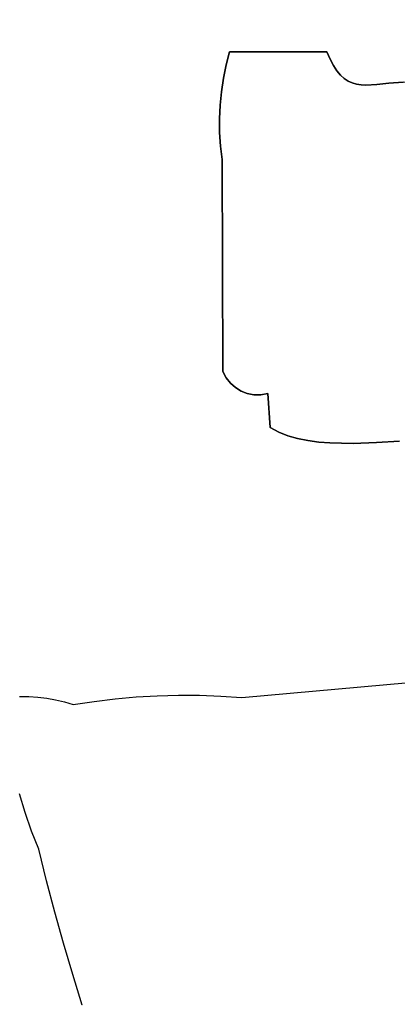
# Model space of a CAD drawing. Header units: inches. Extents: x 37.5 to 70.3, y 17.4 to 61.6.
# Tile 58 of 89: x 65 to 66.6, y 31.4 to 35.6. Entities that reach past the tile are written whole.
import ezdxf

# ---------------------------------------------------------------- set-up
doc = ezdxf.new("R2010")
doc.units = ezdxf.units.IN
doc.layers.add('SURFACES_FOR_SKETCHUP', color=7, linetype='Continuous')

msp = doc.modelspace()

# ---------------------------------------------------------------- linework, layer by layer
at = {"layer": 'SURFACES_FOR_SKETCHUP'}
for points, invisible_edges in [([(67.5216, 36.4941), (64.2081, 35.9778), (65.8651, 35.458)], 10), ([(65.8651, 35.458), (66.281, 35.458), (67.5216, 36.4941)], 10), ([(66.281, 35.458), (66.7609, 35.3403), (67.5216, 36.4941)], 11), ([(64.4637, 34.7469), (65.8387, 35.3444), (64.2081, 35.9778)], 3), ([(65.8504, 35.4015), (64.2081, 35.9778), (65.8387, 35.3444)], 3), ([(65.8651, 35.458), (64.2081, 35.9778), (65.8504, 35.4015)], 3), ([(65.8651, 35.458), (65.8504, 35.4015), (66.281, 35.458)], 2), ([(66.2949, 35.4257), (66.281, 35.458), (65.8504, 35.4015)], 10), ([(66.6833, 35.3358), (66.281, 35.458), (66.6059, 35.328)], 3), ([(66.2949, 35.4257), (66.4934, 35.3178), (66.281, 35.458)], 3), ([(66.5459, 35.323), (66.281, 35.458), (66.4934, 35.3178)], 3), ([(66.6059, 35.328), (66.281, 35.458), (66.5459, 35.323)], 3), ([(66.7609, 35.3403), (66.281, 35.458), (66.6833, 35.3358)], 3), ([(65.8504, 35.4015), (65.8387, 35.3444), (66.2949, 35.4257)], 10), ([(66.309, 35.3985), (66.2949, 35.4257), (65.8387, 35.3444)], 10), ([(66.4934, 35.3178), (66.2949, 35.4257), (66.4474, 35.3155)], 3), ([(66.309, 35.3985), (66.4474, 35.3155), (66.2949, 35.4257)], 3), ([(65.8244, 35.229), (65.8218, 35.1709), (66.3236, 35.3759)], 10), ([(66.3387, 35.3577), (66.3236, 35.3759), (65.8218, 35.1709)], 10), ([(65.83, 35.2869), (65.8244, 35.229), (66.3236, 35.3759)], 10), ([(65.83, 35.2869), (66.309, 35.3985), (65.8387, 35.3444)], 3), ([(66.3236, 35.3759), (66.309, 35.3985), (65.83, 35.2869)], 10), ([(66.309, 35.3985), (66.3236, 35.3759), (66.4474, 35.3155)], 10), ([(66.4265, 35.3165), (66.4474, 35.3155), (66.3236, 35.3759)], 10), ([(66.3236, 35.3759), (66.3387, 35.3577), (66.4265, 35.3165)], 10), ([(65.8387, 35.3444), (64.4637, 34.7469), (65.83, 35.2869)], 3), ([(65.8218, 35.1709), (65.8223, 35.1127), (66.3387, 35.3577)], 10), ([(66.3387, 35.3577), (65.8223, 35.1127), (66.3545, 35.3432)], 3), ([(65.826, 35.0546), (66.3545, 35.3432), (65.8223, 35.1127)], 3), ([(65.8327, 34.9966), (66.3545, 35.3432), (65.826, 35.0546)], 3), ([(66.3545, 35.3432), (65.8327, 34.9966), (66.371, 35.3323)], 3), ([(66.371, 35.3323), (65.8327, 34.9966), (66.3884, 35.3245)], 3), ([(66.3884, 35.3245), (65.8327, 34.9966), (66.4069, 35.3193)], 3), ([(66.3387, 35.3577), (66.3545, 35.3432), (66.4069, 35.3193)], 10), ([(66.4069, 35.3193), (66.4265, 35.3165), (66.3387, 35.3577)], 10), ([(66.3884, 35.3245), (66.4069, 35.3193), (66.3545, 35.3432)], 10), ([(66.371, 35.3323), (66.3884, 35.3245), (66.3545, 35.3432)], 2), ([(66.4934, 35.3178), (67.2301, 34.5226), (66.5459, 35.323)], 3), ([(66.5459, 35.323), (67.2301, 34.5226), (66.6059, 35.328)], 3), ([(65.83, 35.2869), (64.4637, 34.7469), (65.8244, 35.229)], 3), ([(66.4069, 35.3193), (65.8327, 34.9966), (66.4265, 35.3165)], 3), ([(66.4265, 35.3165), (65.8327, 34.9966), (66.4474, 35.3155)], 3), ([(66.8399, 34.0154), (66.4474, 35.3155), (65.8327, 34.9966)], 11), ([(66.4474, 35.3155), (66.8399, 34.0154), (66.4934, 35.3178)], 3), ([(67.2301, 34.5226), (66.4934, 35.3178), (66.8399, 34.0154)], 11), ([(65.8244, 35.229), (64.4637, 34.7469), (65.8218, 35.1709)], 3), ([(65.8218, 35.1709), (64.4637, 34.7469), (65.8223, 35.1127)], 3), ([(65.8223, 35.1127), (64.4637, 34.7469), (65.826, 35.0546)], 3), ([(65.826, 35.0546), (64.4637, 34.7469), (65.8327, 34.9966)], 3), ([(65.8327, 34.9966), (64.4637, 34.7469), (65.8365, 34.0907)], 3), ([(65.8365, 34.0907), (66.0276, 33.9959), (65.8327, 34.9966)], 3), ([(66.0276, 33.9959), (66.8399, 34.0154), (65.8327, 34.9966)], 11), ([(64.6269, 33.7366), (65.8365, 34.0907), (64.4637, 34.7469)], 3), ([(65.8365, 34.0907), (64.6269, 33.7366), (65.8502, 34.0641)], 3), ([(64.6481, 33.5902), (65.8502, 34.0641), (64.6269, 33.7366)], 3), ([(64.6764, 33.4451), (65.8502, 34.0641), (64.6481, 33.5902)], 3), ([(65.8502, 34.0641), (64.6764, 33.4451), (65.8681, 34.041)], 3), ([(65.8365, 34.0907), (65.8502, 34.0641), (65.8896, 34.0218)], 10), ([(65.914, 34.0069), (65.8365, 34.0907), (65.8896, 34.0218)], 3), ([(65.8365, 34.0907), (65.914, 34.0069), (66.0276, 33.9959)], 11), ([(65.8681, 34.041), (65.8896, 34.0218), (65.8502, 34.0641)], 2), ([(64.7117, 33.3015), (65.8681, 34.041), (64.6764, 33.4451)], 3), ([(65.8681, 34.041), (64.7117, 33.3015), (65.8896, 34.0218)], 3), ([(65.8896, 34.0218), (64.7117, 33.3015), (66.0388, 33.8511)], 11), ([(66.0388, 33.8511), (65.914, 34.0069), (65.8896, 34.0218)], 9), ([(66.0276, 33.9959), (66.4921, 33.7867), (66.8399, 34.0154)], 11), ([(66.5902, 33.7927), (66.8399, 34.0154), (66.4921, 33.7867)], 3), ([(66.0388, 33.8511), (65.9406, 33.9965), (65.914, 34.0069)], 9), ([(65.914, 34.0069), (65.9406, 33.9965), (66.0276, 33.9959)], 10), ([(66.0388, 33.8511), (65.9689, 33.991), (65.9406, 33.9965)], 9), ([(65.9689, 33.991), (65.9981, 33.9907), (65.9406, 33.9965)], 2), ([(66.0276, 33.9959), (65.9406, 33.9965), (65.9981, 33.9907)], 3), ([(66.0388, 33.8511), (65.9981, 33.9907), (65.9689, 33.991)], 9), ([(66.0388, 33.8511), (66.0276, 33.9959), (65.9981, 33.9907)], 8), ([(66.3922, 33.7832), (66.0276, 33.9959), (66.2937, 33.7851)], 3), ([(66.246, 33.7889), (66.0276, 33.9959), (66.1999, 33.7952)], 3), ([(66.1557, 33.8041), (66.1999, 33.7952), (66.0276, 33.9959)], 10), ([(66.0748, 33.8317), (66.1139, 33.8162), (66.0276, 33.9959)], 10), ([(66.0276, 33.9959), (66.0388, 33.8511), (66.0748, 33.8317)], 8), ([(66.4921, 33.7867), (66.0276, 33.9959), (66.3922, 33.7832)], 3), ([(66.2937, 33.7851), (66.0276, 33.9959), (66.246, 33.7889)], 3), ([(66.1557, 33.8041), (66.0276, 33.9959), (66.1139, 33.8162)], 3), ([(64.7541, 33.1597), (66.0388, 33.8511), (64.7117, 33.3015)], 3), ([(65.4658, 32.6991), (66.0388, 33.8511), (64.7541, 33.1597)], 11), ([(65.556, 32.7043), (66.0388, 33.8511), (65.4658, 32.6991)], 3), ([(65.6462, 32.7066), (66.0388, 33.8511), (65.556, 32.7043)], 3), ([(65.7366, 32.706), (66.0388, 33.8511), (65.6462, 32.7066)], 3), ([(66.0388, 33.8511), (65.7366, 32.706), (66.0748, 33.8317)], 3), ([(65.8269, 32.7026), (66.0748, 33.8317), (65.7366, 32.706)], 3), ([(66.0748, 33.8317), (65.8269, 32.7026), (66.1139, 33.8162)], 3), ([(65.9171, 32.6962), (66.1139, 33.8162), (65.8269, 32.7026)], 3), ([(66.1139, 33.8162), (65.9171, 32.6962), (66.1557, 33.8041)], 3), ([(66.1557, 33.8041), (65.9171, 32.6962), (66.1999, 33.7952)], 3), ([(66.1999, 33.7952), (65.9171, 32.6962), (66.246, 33.7889)], 3), ([(66.246, 33.7889), (65.9171, 32.6962), (66.2937, 33.7851)], 3), ([(66.6329, 32.7603), (66.2937, 33.7851), (65.9171, 32.6962)], 3), ([(66.2937, 33.7851), (66.6329, 32.7603), (66.3922, 33.7832)], 3), ([(66.3922, 33.7832), (66.6329, 32.7603), (66.4921, 33.7867)], 3), ([(66.4921, 33.7867), (66.6329, 32.7603), (66.5902, 33.7927)], 3), ([(64.7541, 33.1597), (64.7579, 33.0986), (65.2861, 32.6802)], 10), ([(65.3758, 32.6911), (64.7541, 33.1597), (65.2861, 32.6802)], 3), ([(65.3758, 32.6911), (65.4658, 32.6991), (64.7541, 33.1597)], 10), ([(64.7579, 33.0986), (64.7656, 33.038), (65.1217, 32.6868)], 10), ([(65.1217, 32.6868), (65.2861, 32.6802), (64.7579, 33.0986)], 11), ([(64.7771, 32.9781), (65.0836, 32.6938), (64.7656, 33.038)], 3), ([(65.0836, 32.6938), (65.1217, 32.6868), (64.7656, 33.038)], 10), ([(64.7924, 32.9192), (65.0836, 32.6938), (64.7771, 32.9781)], 3), ([(65.0836, 32.6938), (64.7924, 32.9192), (65.0452, 32.6986)], 3), ([(64.8114, 32.8613), (65.0452, 32.6986), (64.7924, 32.9192)], 3), ([(64.8341, 32.8048), (65.0066, 32.7012), (64.8114, 32.8613)], 3), ([(65.0452, 32.6986), (64.8114, 32.8613), (65.0066, 32.7012)], 3), ([(64.8341, 32.8048), (64.9679, 32.7017), (65.0066, 32.7012)], 9), ([(65.1594, 32.6777), (65.2861, 32.6802), (65.1217, 32.6868)], 3), ([(65.1594, 32.6777), (65.1967, 32.6664), (65.2861, 32.6802)], 8), ([(64.9671, 32.2851), (64.6016, 32.1249), (64.9915, 32.205)], 3), ([(64.6163, 32.0723), (64.9915, 32.205), (64.6016, 32.1249)], 3), ([(64.6324, 32.0208), (64.9915, 32.205), (64.6163, 32.0723)], 3), ([(64.9915, 32.205), (64.6324, 32.0208), (65.0189, 32.1258)], 3), ([(65.0189, 32.1258), (64.6324, 32.0208), (65.0493, 32.0476)], 3), ([(64.6324, 32.0208), (64.7249, 31.7745), (65.0493, 32.0476)], 10), ([(65.0827, 31.9131), (65.0493, 32.0476), (64.7249, 31.7745)], 10), ([(65.118, 31.7792), (65.0827, 31.9131), (64.7249, 31.7745)], 10), ([(64.7733, 31.6432), (65.118, 31.7792), (64.7249, 31.7745)], 3), ([(65.118, 31.7792), (64.7733, 31.6432), (65.1552, 31.6459)], 3), ([(64.8194, 31.5091), (65.1552, 31.6459), (64.7733, 31.6432)], 3), ([(65.1552, 31.6459), (64.8194, 31.5091), (65.1944, 31.5131)], 3), ([(64.8603, 31.374), (65.1944, 31.5131), (64.8194, 31.5091)], 3), ([(65.1944, 31.5131), (64.8603, 31.374), (65.2355, 31.3808)], 3)]:
    msp.add_3dface(points, dxfattribs=dict(at, invisible_edges=invisible_edges))

doc.saveas('drawing.dxf')
